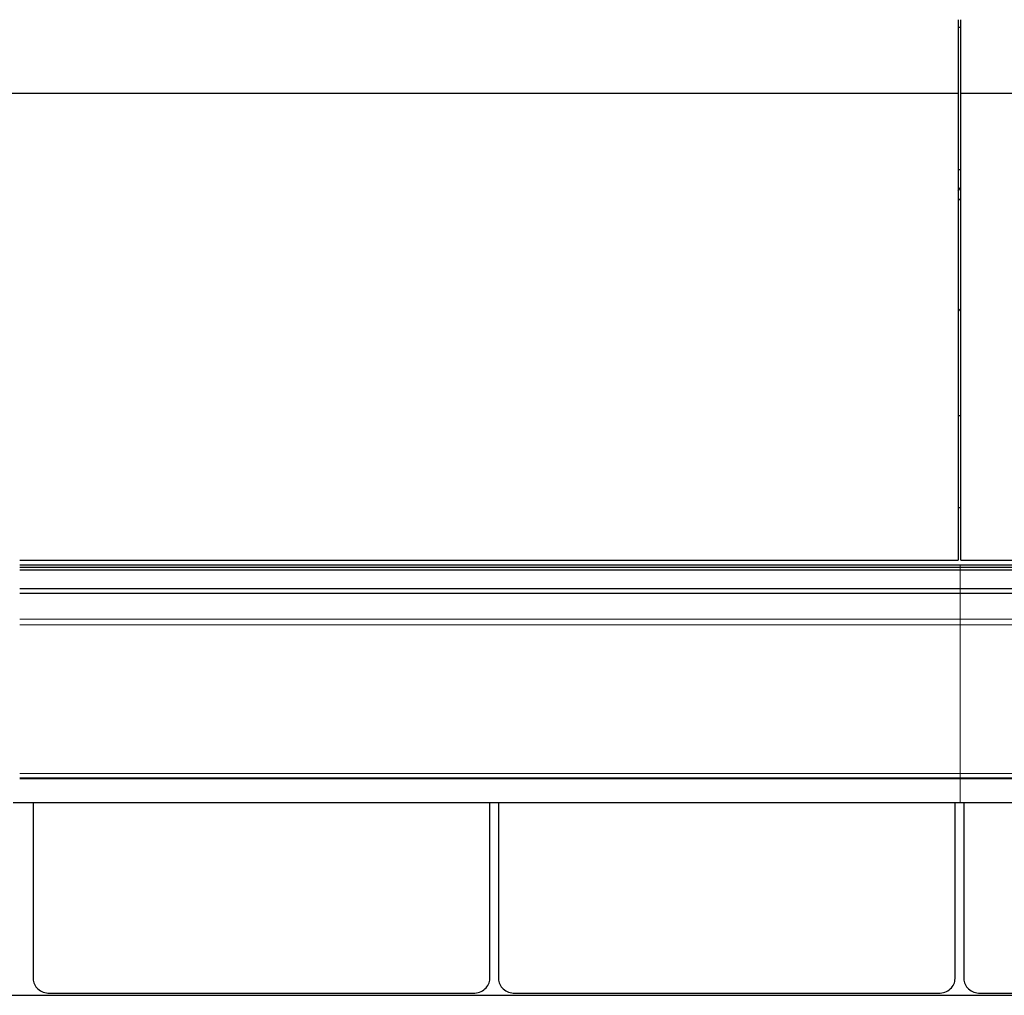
# Model space of a CAD drawing. Header units: inches. Extents: x 0 to 23760, y -13 to 16800.
# Tile 170 of 217: x 16451 to 17636, y 12608 to 13782. Entities that reach past the tile are written whole.
import ezdxf

# ---------------------------------------------------------------- set-up
doc = ezdxf.new("R2010")
doc.units = ezdxf.units.IN
doc.layers.add('254', color=7, linetype='Continuous', true_color=0xffffff)

msp = doc.modelspace()

# ---------------------------------------------------------------- linework, layer by layer
at = {"layer": '254', "color": 2, "linetype": 'Continuous', "lineweight": 25}
for p, q in [((17580.138, 13782.23), (17580.138, 13693.882)), ((17583.138, 13693.882), (17583.138, 13782.23)), ((17580.129, 13773.152), (17583.132, 13773.152)), ((15973.138, 13693.882), (17580.138, 13693.882)), ((17580.138, 13693.882), (17580.138, 13132.026)), ((17583.138, 13132.026), (17583.138, 13693.882)), ((17583.138, 13693.882), (18700.138, 13693.882)), ((17580.137, 13602.075), (17583.134, 13602.075)), ((17580.172, 13306.105), (17583.188, 13306.105)), ((17580.172, 13195.229), (17583.188, 13195.229)), ((16450.668, 13132.026), (17580.138, 13132.026)), ((17583.138, 13132.026), (18700.138, 13132.026)), ((16450.671, 13126.494), (17582.638, 13126.494)), ((16450.671, 13123.416), (17582.638, 13123.416)), ((16450.671, 13120.204), (17582.638, 13120.204)), ((17582.638, 13126.494), (18700.638, 13126.494)), ((17582.638, 13123.416), (18700.638, 13123.416)), ((17582.638, 13120.204), (18700.638, 13120.204)), ((16450.671, 13097.989), (17582.638, 13097.989)), ((17582.638, 13097.989), (18700.638, 13097.989)), ((16450.671, 13092.217), (17582.638, 13092.217)), ((17582.638, 13092.217), (18700.638, 13092.217)), ((16450.671, 12870.059), (17582.638, 12870.059)), ((17582.638, 12870.059), (18700.638, 12870.059)), ((16442.638, 12840.329), (17582.638, 12840.329)), ((16466.9, 12840.325), (16466.9, 12628.427)), ((17016.376, 12628.427), (17016.376, 12840.325)), ((17026.9, 12840.325), (17026.9, 12628.427)), ((17576.376, 12628.427), (17576.376, 12840.325)), ((17582.638, 12840.329), (18700.638, 12840.329)), ((17586.9, 12840.325), (17586.9, 12628.427)), ((16438.669, 12608.407), (20080.638, 12608.407)), ((16486.638, 12610.919), (16996.638, 12610.919)), ((17046.638, 12610.919), (17556.638, 12610.919)), ((17606.638, 12610.919), (18116.638, 12610.919))]:
    msp.add_line(p, q, dxfattribs=at)
at = {"layer": '254', "color": 110, "linetype": 'Continuous', "lineweight": 13}
for p, q in [((17582.638, 13123.416), (17582.638, 13126.494)), ((17582.638, 13120.204), (17582.638, 13123.416)), ((17582.638, 13097.989), (17582.638, 13120.204)), ((17582.638, 13092.217), (17582.638, 13097.989)), ((17582.638, 13061.159), (17582.638, 13092.217)), ((16450.671, 13061.159), (17582.638, 13061.159)), ((17582.638, 13054.165), (17582.638, 13061.159)), ((17582.638, 13061.159), (18700.638, 13061.159)), ((16450.671, 13054.165), (17582.638, 13054.165)), ((17582.638, 12875.441), (17582.638, 13054.165)), ((17582.638, 13054.165), (18700.638, 13054.165)), ((16450.671, 12875.441), (17582.638, 12875.441)), ((16450.671, 12868.995), (17582.638, 12868.995)), ((17582.638, 12870.059), (17582.638, 12875.441)), ((17582.638, 12875.441), (18700.638, 12875.441)), ((17582.638, 12870.059), (17582.638, 12868.995)), ((17582.638, 12840.329), (17582.638, 12868.995)), ((17582.638, 12868.995), (18700.638, 12868.995))]:
    msp.add_line(p, q, dxfattribs=at)
at = {"layer": '254', "color": 2, "linetype": 'Continuous', "lineweight": 25}
for centre, major_axis, ratio, start_param, end_param in [((17355.978, 13608.835), (235.228, 0), 0.46174861, 5.97530923, 6.0205678), ((17355.978, 13608.835), (244, 0), 0.46174861, 5.87713446, 5.90943396), ((17355.978, 13475.783), (244, 0), 0.46174861, 5.87713446, 5.90943396), ((16486.638, 12628.427), (19.738, 0), 0.88701083, 3.14159245, 4.7123892), ((16996.638, 12628.427), (19.738, 0), 0.88701083, 4.71238875, 6.2831855), ((17046.638, 12628.427), (19.738, 0), 0.88701083, 3.14159245, 4.7123892), ((17556.638, 12628.427), (19.738, 0), 0.88701083, 4.71238875, 6.2831855), ((17606.638, 12628.427), (19.738, 0), 0.88701083, 3.14159245, 4.7123892)]:
    msp.add_ellipse(centre, major_axis=major_axis, ratio=ratio, start_param=start_param, end_param=end_param, dxfattribs=at)

doc.saveas('drawing.dxf')
